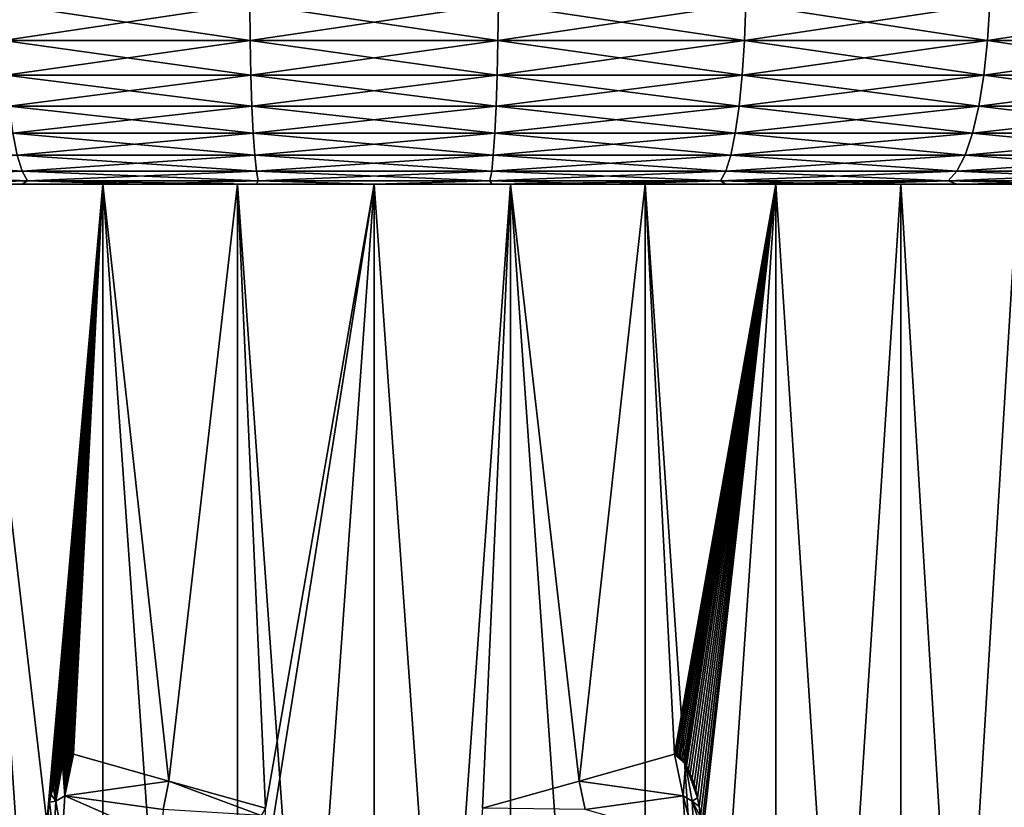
# Model space of a CAD drawing. Header units: metres. Extents: x -90 to 304, y -90 to 74.
# Tile 31 of 256: x -64 to -53, y 56 to 65. Entities that reach past the tile are written whole.
import ezdxf

# ---------------------------------------------------------------- set-up
doc = ezdxf.new("R2010")
doc.units = ezdxf.units.M
doc.layers.add('solid_21662050_350', color=7, linetype='CONTINUOUS')

msp = doc.modelspace()

# ---------------------------------------------------------------- linework, layer by layer
at = {"layer": 'solid_21662050_350'}
for points in [[(-64.264114, 65.568886, -29.657572), (-61.425674, 65.568886, -29.92861), (-64.248116, 65.147408, -29.546295)], [(-64.264114, 65.568886, 29.657572), (-64.248116, 65.147408, 29.546295), (-61.420326, 65.147408, 29.816315)], [(-61.425674, 65.568886, 29.92861), (-64.264114, 65.568886, 29.657572), (-61.420326, 65.147408, 29.816315)], [(-61.425674, 65.568886, -29.92861), (-61.420326, 65.147408, -29.816315), (-64.248116, 65.147408, -29.546295)], [(-61.425674, 65.568886, -29.92861), (-58.574326, 65.568886, -29.92861), (-61.420326, 65.147408, -29.816315)], [(-61.425674, 65.568886, 29.92861), (-61.420326, 65.147408, 29.816315), (-58.579674, 65.147408, 29.816315)], [(-58.574326, 65.568886, 29.92861), (-61.425674, 65.568886, 29.92861), (-58.579674, 65.147408, 29.816315)], [(-58.574326, 65.568886, -29.92861), (-58.579674, 65.147408, -29.816315), (-61.420326, 65.147408, -29.816315)], [(-55.735886, 65.568886, -29.657572), (-55.751884, 65.147408, -29.546295), (-58.579674, 65.147408, -29.816315)], [(-58.574326, 65.568886, -29.92861), (-55.735886, 65.568886, -29.657572), (-58.579674, 65.147408, -29.816315)], [(-58.574326, 65.568886, 29.92861), (-58.579674, 65.147408, 29.816315), (-55.751884, 65.147408, 29.546295)], [(-55.735886, 65.568886, 29.657572), (-58.574326, 65.568886, 29.92861), (-55.751884, 65.147408, 29.546295)], [(-52.936062, 65.568886, -29.11795), (-52.962566, 65.147408, -29.008698), (-55.751884, 65.147408, -29.546295)], [(-55.735886, 65.568886, -29.657572), (-52.936062, 65.568886, -29.11795), (-55.751884, 65.147408, -29.546295)], [(-55.735886, 65.568886, 29.657572), (-55.751884, 65.147408, 29.546295), (-52.962566, 65.147408, 29.008698)], [(-52.936062, 65.568886, 29.11795), (-55.735886, 65.568886, 29.657572), (-52.962566, 65.147408, 29.008698)], [(-50.200211, 65.568886, -28.314632), (-50.23698, 65.147408, -28.208393), (-52.962566, 65.147408, -29.008698)], [(-52.936062, 65.568886, -29.11795), (-50.200211, 65.568886, -28.314632), (-52.962566, 65.147408, -29.008698)], [(-52.936062, 65.568886, 29.11795), (-52.962566, 65.147408, 29.008698), (-50.23698, 65.147408, 28.208393)], [(-50.200211, 65.568886, 28.314632), (-52.936062, 65.568886, 29.11795), (-50.23698, 65.147408, 28.208393)], [(-64.248116, 65.147408, -29.546295), (-61.420326, 65.147408, -29.816315), (-64.221931, 64.751892, -29.364195)], [(-64.248116, 65.147408, 29.546295), (-64.221931, 64.751892, 29.364195), (-61.411572, 64.751892, 29.632551)], [(-61.420326, 65.147408, 29.816315), (-64.248116, 65.147408, 29.546295), (-61.411572, 64.751892, 29.632551)], [(-61.420326, 65.147408, -29.816315), (-61.411572, 64.751892, -29.632551), (-64.221931, 64.751892, -29.364195)], [(-61.420326, 65.147408, -29.816315), (-58.579674, 65.147408, -29.816315), (-61.411572, 64.751892, -29.632551)], [(-61.420326, 65.147408, 29.816315), (-61.411572, 64.751892, 29.632551), (-58.588428, 64.751892, 29.632551)], [(-58.579674, 65.147408, 29.816315), (-61.420326, 65.147408, 29.816315), (-58.588428, 64.751892, 29.632551)], [(-58.579674, 65.147408, -29.816315), (-58.588428, 64.751892, -29.632551), (-61.411572, 64.751892, -29.632551)], [(-55.751884, 65.147408, -29.546295), (-55.778065, 64.751892, -29.364195), (-58.588428, 64.751892, -29.632551)], [(-58.579674, 65.147408, -29.816315), (-55.751884, 65.147408, -29.546295), (-58.588428, 64.751892, -29.632551)], [(-58.579674, 65.147408, 29.816315), (-58.588428, 64.751892, 29.632551), (-55.778065, 64.751892, 29.364195)], [(-55.751884, 65.147408, 29.546295), (-58.579674, 65.147408, 29.816315), (-55.778065, 64.751892, 29.364195)], [(-52.962566, 65.147408, -29.008698), (-53.005939, 64.751892, -28.82991), (-55.778065, 64.751892, -29.364195)], [(-55.751884, 65.147408, -29.546295), (-52.962566, 65.147408, -29.008698), (-55.778065, 64.751892, -29.364195)], [(-55.751884, 65.147408, 29.546295), (-55.778065, 64.751892, 29.364195), (-53.005939, 64.751892, 28.82991)], [(-52.962566, 65.147408, 29.008698), (-55.751884, 65.147408, 29.546295), (-53.005939, 64.751892, 28.82991)], [(-50.23698, 65.147408, -28.208393), (-50.297153, 64.751892, -28.03454), (-53.005939, 64.751892, -28.82991)], [(-52.962566, 65.147408, -29.008698), (-50.23698, 65.147408, -28.208393), (-53.005939, 64.751892, -28.82991)], [(-52.962566, 65.147408, 29.008698), (-53.005939, 64.751892, 28.82991), (-50.297153, 64.751892, 28.03454)], [(-50.23698, 65.147408, 28.208393), (-52.962566, 65.147408, 29.008698), (-50.297153, 64.751892, 28.03454)], [(-64.221931, 64.751892, -29.364195), (-61.411572, 64.751892, -29.632551), (-64.186363, 64.394371, -29.116817)], [(-64.221931, 64.751892, 29.364195), (-64.186363, 64.394371, 29.116817), (-61.399681, 64.394371, 29.382914)], [(-61.411572, 64.751892, 29.632551), (-64.221931, 64.751892, 29.364195), (-61.399681, 64.394371, 29.382914)], [(-61.411572, 64.751892, -29.632551), (-61.399681, 64.394371, -29.382914), (-64.186363, 64.394371, -29.116817)], [(-61.411572, 64.751892, -29.632551), (-58.588428, 64.751892, -29.632551), (-61.399681, 64.394371, -29.382914)], [(-61.411572, 64.751892, 29.632551), (-61.399681, 64.394371, 29.382914), (-58.600319, 64.394371, 29.382914)], [(-58.588428, 64.751892, 29.632551), (-61.411572, 64.751892, 29.632551), (-58.600319, 64.394371, 29.382914)], [(-58.588428, 64.751892, -29.632551), (-58.600319, 64.394371, -29.382914), (-61.399681, 64.394371, -29.382914)], [(-55.778065, 64.751892, -29.364195), (-55.813633, 64.394371, -29.116817), (-58.600319, 64.394371, -29.382914)], [(-58.588428, 64.751892, -29.632551), (-55.778065, 64.751892, -29.364195), (-58.600319, 64.394371, -29.382914)], [(-58.588428, 64.751892, 29.632551), (-58.600319, 64.394371, 29.382914), (-55.813633, 64.394371, 29.116817)], [(-55.778065, 64.751892, 29.364195), (-58.588428, 64.751892, 29.632551), (-55.813633, 64.394371, 29.116817)], [(-53.005939, 64.751892, -28.82991), (-53.064861, 64.394371, -28.587034), (-55.813633, 64.394371, -29.116817)], [(-55.778065, 64.751892, -29.364195), (-53.005939, 64.751892, -28.82991), (-55.813633, 64.394371, -29.116817)], [(-55.778065, 64.751892, 29.364195), (-55.813633, 64.394371, 29.116817), (-53.064861, 64.394371, 28.587034)], [(-53.005939, 64.751892, 28.82991), (-55.778065, 64.751892, 29.364195), (-53.064861, 64.394371, 28.587034)], [(-50.297153, 64.751892, -28.03454), (-50.378891, 64.394371, -27.798365), (-53.064861, 64.394371, -28.587034)], [(-53.005939, 64.751892, -28.82991), (-50.297153, 64.751892, -28.03454), (-53.064861, 64.394371, -28.587034)], [(-53.005939, 64.751892, 28.82991), (-53.064861, 64.394371, 28.587034), (-50.378891, 64.394371, 27.798365)], [(-50.297153, 64.751892, 28.03454), (-53.005939, 64.751892, 28.82991), (-50.378891, 64.394371, 27.798365)], [(-64.186363, 64.394371, -29.116817), (-61.399681, 64.394371, -29.382914), (-64.142494, 64.085732, -28.811695)], [(-64.186363, 64.394371, 29.116817), (-64.142494, 64.085732, 28.811695), (-61.385014, 64.085732, 29.075003)], [(-61.399681, 64.394371, 29.382914), (-64.186363, 64.394371, 29.116817), (-61.385014, 64.085732, 29.075003)], [(-61.399681, 64.394371, -29.382914), (-61.385014, 64.085732, -29.075003), (-64.142494, 64.085732, -28.811695)], [(-61.399681, 64.394371, -29.382914), (-58.600319, 64.394371, -29.382914), (-61.385014, 64.085732, -29.075003)], [(-61.399681, 64.394371, 29.382914), (-61.385014, 64.085732, 29.075003), (-58.614986, 64.085732, 29.075003)], [(-58.600319, 64.394371, 29.382914), (-61.399681, 64.394371, 29.382914), (-58.614986, 64.085732, 29.075003)], [(-58.600319, 64.394371, -29.382914), (-58.614986, 64.085732, -29.075003), (-61.385014, 64.085732, -29.075003)], [(-55.813633, 64.394371, -29.116817), (-55.857502, 64.085732, -28.811695), (-58.614986, 64.085732, -29.075003)], [(-58.600319, 64.394371, -29.382914), (-55.813633, 64.394371, -29.116817), (-58.614986, 64.085732, -29.075003)], [(-58.600319, 64.394371, 29.382914), (-58.614986, 64.085732, 29.075003), (-55.857502, 64.085732, 28.811695)], [(-55.813633, 64.394371, 29.116817), (-58.600319, 64.394371, 29.382914), (-55.857502, 64.085732, 28.811695)], [(-53.064861, 64.394371, -28.587034), (-53.137535, 64.085732, -28.287464), (-55.857502, 64.085732, -28.811695)], [(-55.813633, 64.394371, -29.116817), (-53.064861, 64.394371, -28.587034), (-55.857502, 64.085732, -28.811695)], [(-55.813633, 64.394371, 29.116817), (-55.857502, 64.085732, 28.811695), (-53.137535, 64.085732, 28.287464)], [(-53.064861, 64.394371, 28.587034), (-55.813633, 64.394371, 29.116817), (-53.137535, 64.085732, 28.287464)], [(-50.378891, 64.394371, -27.798365), (-50.479713, 64.085732, -27.507057), (-53.137535, 64.085732, -28.287464)], [(-53.064861, 64.394371, -28.587034), (-50.378891, 64.394371, -27.798365), (-53.137535, 64.085732, -28.287464)], [(-53.064861, 64.394371, 28.587034), (-53.137535, 64.085732, 28.287464), (-50.479713, 64.085732, 27.507057)], [(-50.378891, 64.394371, 27.798365), (-53.064861, 64.394371, 28.587034), (-50.479713, 64.085732, 27.507057)], [(-64.142494, 64.085732, -28.811695), (-61.385014, 64.085732, -29.075003), (-64.09166, 63.835373, -28.458115)], [(-64.142494, 64.085732, 28.811695), (-64.09166, 63.835373, 28.458115), (-61.368015, 63.835373, 28.718191)], [(-61.385014, 64.085732, 29.075003), (-64.142494, 64.085732, 28.811695), (-61.368015, 63.835373, 28.718191)], [(-61.385014, 64.085732, -29.075003), (-61.368015, 63.835373, -28.718191), (-64.09166, 63.835373, -28.458115)], [(-61.385014, 64.085732, -29.075003), (-58.614986, 64.085732, -29.075003), (-61.368015, 63.835373, -28.718191)], [(-61.385014, 64.085732, 29.075003), (-61.368015, 63.835373, 28.718191), (-58.631985, 63.835373, 28.718191)], [(-58.614986, 64.085732, 29.075003), (-61.385014, 64.085732, 29.075003), (-58.631985, 63.835373, 28.718191)], [(-58.614986, 64.085732, -29.075003), (-58.631985, 63.835373, -28.718191), (-61.368015, 63.835373, -28.718191)], [(-55.857502, 64.085732, -28.811695), (-55.90834, 63.835373, -28.458115), (-58.631985, 63.835373, -28.718191)], [(-58.614986, 64.085732, -29.075003), (-55.857502, 64.085732, -28.811695), (-58.631985, 63.835373, -28.718191)], [(-58.614986, 64.085732, 29.075003), (-58.631985, 63.835373, 28.718191), (-55.90834, 63.835373, 28.458115)], [(-55.857502, 64.085732, 28.811695), (-58.614986, 64.085732, 29.075003), (-55.90834, 63.835373, 28.458115)], [(-53.137535, 64.085732, -28.287464), (-53.221752, 63.835373, -27.940317), (-55.90834, 63.835373, -28.458115)], [(-55.857502, 64.085732, -28.811695), (-53.137535, 64.085732, -28.287464), (-55.90834, 63.835373, -28.458115)], [(-55.857502, 64.085732, 28.811695), (-55.90834, 63.835373, 28.458115), (-53.221752, 63.835373, 27.940317)], [(-53.137535, 64.085732, 28.287464), (-55.857502, 64.085732, 28.811695), (-53.221752, 63.835373, 27.940317)], [(-50.479713, 64.085732, -27.507057), (-50.59655, 63.835373, -27.169487), (-53.221752, 63.835373, -27.940317)], [(-53.137535, 64.085732, -28.287464), (-50.479713, 64.085732, -27.507057), (-53.221752, 63.835373, -27.940317)], [(-53.137535, 64.085732, 28.287464), (-53.221752, 63.835373, 27.940317), (-50.59655, 63.835373, 27.169487)], [(-50.479713, 64.085732, 27.507057), (-53.137535, 64.085732, 28.287464), (-50.59655, 63.835373, 27.169487)], [(-66.778244, 63.835373, 27.940317), (-66.685051, 63.650917, 27.556164), (-64.0354, 63.650917, 28.066843)], [(-64.09166, 63.835373, 28.458115), (-66.778244, 63.835373, 27.940317), (-64.0354, 63.650917, 28.066843)], [(-64.09166, 63.835373, -28.458115), (-64.0354, 63.650917, -28.066843), (-66.685051, 63.650917, -27.556164)], [(-64.09166, 63.835373, -28.458115), (-61.368015, 63.835373, -28.718191), (-64.0354, 63.650917, -28.066843)], [(-64.09166, 63.835373, 28.458115), (-64.0354, 63.650917, 28.066843), (-61.349209, 63.650917, 28.323343)], [(-61.368015, 63.835373, 28.718191), (-64.09166, 63.835373, 28.458115), (-61.349209, 63.650917, 28.323343)], [(-61.368015, 63.835373, -28.718191), (-61.349209, 63.650917, -28.323343), (-64.0354, 63.650917, -28.066843)], [(-61.368015, 63.835373, -28.718191), (-58.631985, 63.835373, -28.718191), (-61.349209, 63.650917, -28.323343)], [(-61.368015, 63.835373, 28.718191), (-61.349209, 63.650917, 28.323343), (-58.650791, 63.650917, 28.323343)], [(-58.631985, 63.835373, 28.718191), (-61.368015, 63.835373, 28.718191), (-58.650791, 63.650917, 28.323343)], [(-58.631985, 63.835373, -28.718191), (-58.650791, 63.650917, -28.323343), (-61.349209, 63.650917, -28.323343)], [(-55.90834, 63.835373, -28.458115), (-55.964596, 63.650917, -28.066843), (-58.650791, 63.650917, -28.323343)], [(-58.631985, 63.835373, -28.718191), (-55.90834, 63.835373, -28.458115), (-58.650791, 63.650917, -28.323343)], [(-58.631985, 63.835373, 28.718191), (-58.650791, 63.650917, 28.323343), (-55.964596, 63.650917, 28.066843)], [(-55.90834, 63.835373, 28.458115), (-58.631985, 63.835373, 28.718191), (-55.964596, 63.650917, 28.066843)], [(-53.221752, 63.835373, -27.940317), (-53.314945, 63.650917, -27.556164), (-55.964596, 63.650917, -28.066843)], [(-55.90834, 63.835373, -28.458115), (-53.221752, 63.835373, -27.940317), (-55.964596, 63.650917, -28.066843)], [(-55.90834, 63.835373, 28.458115), (-55.964596, 63.650917, 28.066843), (-53.314945, 63.650917, 27.556164)], [(-53.221752, 63.835373, 27.940317), (-55.90834, 63.835373, 28.458115), (-53.314945, 63.650917, 27.556164)], [(-50.59655, 63.835373, -27.169487), (-50.725838, 63.650917, -26.795933), (-53.314945, 63.650917, -27.556164)], [(-53.221752, 63.835373, -27.940317), (-50.59655, 63.835373, -27.169487), (-53.314945, 63.650917, -27.556164)], [(-53.221752, 63.835373, 27.940317), (-53.314945, 63.650917, 27.556164), (-50.725838, 63.650917, 26.795933)], [(-50.59655, 63.835373, 27.169487), (-53.221752, 63.835373, 27.940317), (-50.725838, 63.650917, 26.795933)], [(-66.685051, 63.650917, -27.556164), (-64.0354, 63.650917, -28.066843), (-66.585716, 63.537979, -27.146702)], [(-66.685051, 63.650917, 27.556164), (-66.585716, 63.537979, 27.146702), (-63.975441, 63.537979, 27.649792)], [(-64.0354, 63.650917, 28.066843), (-66.685051, 63.650917, 27.556164), (-63.975441, 63.537979, 27.649792)], [(-64.0354, 63.650917, -28.066843), (-63.975441, 63.537979, -27.649792), (-66.585716, 63.537979, -27.146702)], [(-64.0354, 63.650917, -28.066843), (-61.349209, 63.650917, -28.323343), (-63.975441, 63.537979, -27.649792)], [(-64.0354, 63.650917, 28.066843), (-63.975441, 63.537979, 27.649792), (-61.329159, 63.537979, 27.902481)], [(-61.349209, 63.650917, 28.323343), (-64.0354, 63.650917, 28.066843), (-61.329159, 63.537979, 27.902481)], [(-61.349209, 63.650917, -28.323343), (-61.329159, 63.537979, -27.902481), (-63.975441, 63.537979, -27.649792)], [(-61.349209, 63.650917, -28.323343), (-58.650791, 63.650917, -28.323343), (-61.329159, 63.537979, -27.902481)], [(-61.349209, 63.650917, 28.323343), (-61.329159, 63.537979, 27.902481), (-58.670841, 63.537979, 27.902481)], [(-58.650791, 63.650917, 28.323343), (-61.349209, 63.650917, 28.323343), (-58.670841, 63.537979, 27.902481)], [(-58.650791, 63.650917, -28.323343), (-58.670841, 63.537979, -27.902481), (-61.329159, 63.537979, -27.902481)], [(-55.964596, 63.650917, -28.066843), (-56.024559, 63.537979, -27.649792), (-58.670841, 63.537979, -27.902481)], [(-58.650791, 63.650917, -28.323343), (-55.964596, 63.650917, -28.066843), (-58.670841, 63.537979, -27.902481)], [(-58.650791, 63.650917, 28.323343), (-58.670841, 63.537979, 27.902481), (-56.024559, 63.537979, 27.649792)], [(-55.964596, 63.650917, 28.066843), (-58.650791, 63.650917, 28.323343), (-56.024559, 63.537979, 27.649792)], [(-53.314945, 63.650917, -27.556164), (-53.41428, 63.537979, -27.146702), (-56.024559, 63.537979, -27.649792)], [(-55.964596, 63.650917, -28.066843), (-53.314945, 63.650917, -27.556164), (-56.024559, 63.537979, -27.649792)], [(-55.964596, 63.650917, 28.066843), (-56.024559, 63.537979, 27.649792), (-53.41428, 63.537979, 27.146702)], [(-53.314945, 63.650917, 27.556164), (-55.964596, 63.650917, 28.066843), (-53.41428, 63.537979, 27.146702)], [(-50.725838, 63.650917, -26.795933), (-50.863644, 63.537979, -26.397766), (-53.41428, 63.537979, -27.146702)], [(-53.314945, 63.650917, -27.556164), (-50.725838, 63.650917, -26.795933), (-53.41428, 63.537979, -27.146702)], [(-53.314945, 63.650917, 27.556164), (-53.41428, 63.537979, 27.146702), (-50.863644, 63.537979, 26.397766)], [(-50.725838, 63.650917, 26.795933), (-53.314945, 63.650917, 27.556164), (-50.863644, 63.537979, 26.397766)], [(-84.863815, 63.5, 11.749073), (-64.609879, 63.5, 12.155204), (-63.111084, 63.5, 12.622246)], [(-84.863815, 63.5, 11.749073), (-63.111084, 63.5, 12.622246), (-61.566944, 63.5, 12.905218)], [(-84.257118, 63.5, 12.955387), (-84.863815, 63.5, 11.749073), (-61.566944, 63.5, 12.905218)], [(-84.257133, 63.5, -12.955364), (-60, 63.5, -13), (-61.566944, 63.5, -12.905218)], [(-84.257133, 63.5, -12.955364), (-83.591927, 63.5, -14.130502), (-60, 63.5, -13)], [(-84.257133, 63.5, -12.955364), (-61.566944, 63.5, -12.905218), (-63.111084, 63.5, -12.622246)], [(-84.257133, 63.5, -12.955364), (-63.111084, 63.5, -12.622246), (-64.609879, 63.5, -12.155204)], [(-84.257118, 63.5, 12.955387), (-61.566944, 63.5, 12.905218), (-60, 63.5, 13)], [(-36.408077, 63.5, 14.130502), (-84.257118, 63.5, 12.955387), (-60, 63.5, 13)], [(-36.408077, 63.5, 14.130502), (-83.591911, 63.5, 14.130526), (-84.257118, 63.5, 12.955387)], [(-83.591927, 63.5, -14.130502), (-35.742882, 63.5, -12.955387), (-60, 63.5, -13)], [(-83.591927, 63.5, -14.130502), (-36.408089, 63.5, -14.130526), (-35.742882, 63.5, -12.955387)], [(-83.591927, 63.5, -14.130502), (-82.869904, 63.5, -15.271458), (-36.408089, 63.5, -14.130526)], [(-37.130096, 63.5, 15.271458), (-82.869888, 63.5, 15.271482), (-83.591911, 63.5, 14.130526)], [(-36.408077, 63.5, 14.130502), (-37.130096, 63.5, 15.271458), (-83.591911, 63.5, 14.130526)], [(-82.869904, 63.5, -15.271458), (-37.130112, 63.5, -15.271482), (-36.408089, 63.5, -14.130526)], [(-82.869904, 63.5, -15.271458), (-82.092819, 63.5, -16.375507), (-37.130112, 63.5, -15.271482)], [(-37.907177, 63.5, 16.375507), (-82.092804, 63.5, 16.375528), (-82.869888, 63.5, 15.271482)], [(-37.130096, 63.5, 15.271458), (-37.907177, 63.5, 16.375507), (-82.869888, 63.5, 15.271482)], [(-82.092819, 63.5, -16.375507), (-37.907196, 63.5, -16.375528), (-37.130112, 63.5, -15.271482)], [(-82.092819, 63.5, -16.375507), (-81.262497, 63.5, -17.440077), (-37.907196, 63.5, -16.375528)], [(-38.737503, 63.5, 17.440077), (-81.262482, 63.5, 17.440096), (-82.092804, 63.5, 16.375528)], [(-37.907177, 63.5, 16.375507), (-38.737503, 63.5, 17.440077), (-82.092804, 63.5, 16.375528)], [(-81.262497, 63.5, -17.440077), (-38.737522, 63.5, -17.440096), (-37.907196, 63.5, -16.375528)], [(-81.262497, 63.5, -17.440077), (-80.380882, 63.5, -18.462654), (-38.737522, 63.5, -17.440096)], [(-39.619118, 63.5, 18.462654), (-80.380867, 63.5, 18.462673), (-81.262482, 63.5, 17.440096)], [(-38.737503, 63.5, 17.440077), (-39.619118, 63.5, 18.462654), (-81.262482, 63.5, 17.440096)], [(-80.380882, 63.5, -18.462654), (-39.619137, 63.5, -18.462673), (-38.737522, 63.5, -17.440096)], [(-80.380882, 63.5, -18.462654), (-79.450111, 63.5, -19.44076), (-39.619137, 63.5, -18.462673)], [(-40.549889, 63.5, 19.44076), (-79.450089, 63.5, 19.440779), (-80.380867, 63.5, 18.462673)], [(-39.619118, 63.5, 18.462654), (-40.549889, 63.5, 19.44076), (-80.380867, 63.5, 18.462673)], [(-79.450111, 63.5, -19.44076), (-40.549908, 63.5, -19.440779), (-39.619137, 63.5, -18.462673)], [(-79.450111, 63.5, -19.44076), (-78.472443, 63.5, -20.372005), (-40.549908, 63.5, -19.440779)], [(-41.527554, 63.5, 20.372005), (-78.472427, 63.5, 20.372023), (-79.450089, 63.5, 19.440779)], [(-40.549889, 63.5, 19.44076), (-41.527554, 63.5, 20.372005), (-79.450089, 63.5, 19.440779)], [(-78.472443, 63.5, -20.372005), (-41.527573, 63.5, -20.372023), (-40.549908, 63.5, -19.440779)], [(-78.472443, 63.5, -20.372005), (-77.450256, 63.5, -21.254135), (-41.527573, 63.5, -20.372023)], [(-42.54974, 63.5, 21.254135), (-77.450241, 63.5, 21.254152), (-78.472427, 63.5, 20.372023)], [(-41.527554, 63.5, 20.372005), (-42.54974, 63.5, 21.254135), (-78.472427, 63.5, 20.372023)], [(-77.450256, 63.5, -21.254135), (-42.549763, 63.5, -21.254152), (-41.527573, 63.5, -20.372023)], [(-77.450256, 63.5, -21.254135), (-76.386009, 63.5, -22.085028), (-42.549763, 63.5, -21.254152)], [(-43.613987, 63.5, 22.085028), (-76.385994, 63.5, 22.085045), (-77.450241, 63.5, 21.254152)], [(-42.54974, 63.5, 21.254135), (-43.613987, 63.5, 22.085028), (-77.450241, 63.5, 21.254152)], [(-76.386009, 63.5, -22.085028), (-43.61401, 63.5, -22.085045), (-42.549763, 63.5, -21.254152)], [(-76.386009, 63.5, -22.085028), (-75.282265, 63.5, -22.862684), (-43.61401, 63.5, -22.085045)], [(-44.717735, 63.5, 22.862684), (-75.282242, 63.5, 22.862698), (-76.385994, 63.5, 22.085045)], [(-43.613987, 63.5, 22.085028), (-44.717735, 63.5, 22.862684), (-76.385994, 63.5, 22.085045)], [(-75.282265, 63.5, -22.862684), (-44.717758, 63.5, -22.862698), (-43.61401, 63.5, -22.085045)], [(-75.282265, 63.5, -22.862684), (-74.14167, 63.5, -23.585228), (-44.717758, 63.5, -22.862698)], [(-45.858326, 63.5, 23.585228), (-74.141647, 63.5, 23.585241), (-75.282242, 63.5, 22.862698)], [(-44.717735, 63.5, 22.862684), (-45.858326, 63.5, 23.585228), (-75.282242, 63.5, 22.862698)], [(-74.14167, 63.5, -23.585228), (-45.858349, 63.5, -23.585241), (-44.717758, 63.5, -22.862698)], [(-74.14167, 63.5, -23.585228), (-72.966995, 63.5, -24.250916), (-45.858349, 63.5, -23.585241)], [(-47.033005, 63.5, 24.250916), (-72.966972, 63.5, 24.250929), (-74.141647, 63.5, 23.585241)], [(-45.858326, 63.5, 23.585228), (-47.033005, 63.5, 24.250916), (-74.141647, 63.5, 23.585241)], [(-72.966995, 63.5, -24.250916), (-47.033028, 63.5, -24.250929), (-45.858349, 63.5, -23.585241)], [(-72.966995, 63.5, -24.250916), (-71.76107, 63.5, -24.858143), (-47.033028, 63.5, -24.250929)], [(-48.238934, 63.5, 24.858143), (-71.76104, 63.5, 24.858154), (-72.966972, 63.5, 24.250929)], [(-47.033005, 63.5, 24.250916), (-48.238934, 63.5, 24.858143), (-72.966972, 63.5, 24.250929)], [(-71.76107, 63.5, -24.858143), (-48.238956, 63.5, -24.858154), (-47.033028, 63.5, -24.250929)], [(-71.76107, 63.5, -24.858143), (-70.526794, 63.5, -25.405443), (-48.238956, 63.5, -24.858154)], [(-49.473206, 63.5, 25.405443), (-70.526772, 63.5, 25.405453), (-71.76104, 63.5, 24.858154)], [(-48.238934, 63.5, 24.858143), (-49.473206, 63.5, 25.405443), (-71.76104, 63.5, 24.858154)], [(-70.526794, 63.5, -25.405443), (-49.473228, 63.5, -25.405453), (-48.238956, 63.5, -24.858154)], [(-70.526794, 63.5, -25.405443), (-69.267166, 63.5, -25.891499), (-49.473228, 63.5, -25.405453)], [(-50.732838, 63.5, 25.891499), (-69.267136, 63.5, 25.891506), (-70.526772, 63.5, 25.405453)], [(-49.473206, 63.5, 25.405443), (-50.732838, 63.5, 25.891499), (-70.526772, 63.5, 25.405453)], [(-69.267166, 63.5, -25.891499), (-50.732861, 63.5, -25.891506), (-49.473228, 63.5, -25.405453)], [(-69.267166, 63.5, -25.891499), (-67.985199, 63.5, -26.31514), (-50.732861, 63.5, -25.891506)], [(-52.014797, 63.5, 26.31514), (-67.985176, 63.5, 26.315147), (-69.267136, 63.5, 25.891506)], [(-50.732838, 63.5, 25.891499), (-52.014797, 63.5, 26.31514), (-69.267136, 63.5, 25.891506)], [(-67.985199, 63.5, -26.31514), (-52.014824, 63.5, -26.315147), (-50.732861, 63.5, -25.891506)], [(-67.985199, 63.5, -26.31514), (-66.683983, 63.5, -26.67535), (-52.014824, 63.5, -26.315147)], [(-53.316017, 63.5, 26.67535), (-66.68396, 63.5, 26.675358), (-67.985176, 63.5, 26.315147)], [(-52.014797, 63.5, 26.31514), (-53.316017, 63.5, 26.67535), (-67.985176, 63.5, 26.315147)], [(-66.683983, 63.5, -26.67535), (-53.316044, 63.5, -26.675358), (-52.014824, 63.5, -26.315147)], [(-66.683983, 63.5, -26.67535), (-65.366646, 63.5, -26.971264), (-53.316044, 63.5, -26.675358)], [(-54.633358, 63.5, 26.971264), (-65.366615, 63.5, 26.97127), (-66.68396, 63.5, 26.675358)], [(-53.316017, 63.5, 26.67535), (-54.633358, 63.5, 26.971264), (-66.68396, 63.5, 26.675358)], [(-66.585716, 63.537979, -27.146702), (-63.975441, 63.537979, -27.649792), (-65.366646, 63.5, -26.971264)], [(-66.585716, 63.537979, 27.146702), (-65.366615, 63.5, 26.97127), (-64.036331, 63.5, 27.202168)], [(-63.975441, 63.537979, 27.649792), (-66.585716, 63.537979, 27.146702), (-64.036331, 63.5, 27.202168)], [(-63.975441, 63.537979, -27.649792), (-64.036354, 63.5, -27.202164), (-65.366646, 63.5, -26.971264)], [(-65.366646, 63.5, -26.971264), (-54.633385, 63.5, -26.97127), (-53.316044, 63.5, -26.675358)], [(-65.366646, 63.5, -26.971264), (-64.036354, 63.5, -27.202164), (-54.633385, 63.5, -26.97127)], [(-55.963646, 63.5, 27.202164), (-64.036331, 63.5, 27.202168), (-65.366615, 63.5, 26.97127)], [(-54.633358, 63.5, 26.971264), (-55.963646, 63.5, 27.202164), (-65.366615, 63.5, 26.97127)], [(-64.609879, 63.5, 12.155204), (-64.609871, 41.5, 12.155207), (-63.111111, 41.5, 12.622242)], [(-63.111084, 63.5, 12.622246), (-64.609879, 63.5, 12.155204), (-63.111111, 41.5, 12.622242)], [(-63.752132, 56.181522, -12.446747), (-64.609871, 41.5, -12.155207), (-64.609879, 63.5, -12.155204)], [(-63.752132, 56.181522, -12.446747), (-64.609879, 63.5, -12.155204), (-63.111084, 63.5, -12.622246)], [(-63.975441, 63.537979, -27.649792), (-62.696327, 63.5, -27.367493), (-64.036354, 63.5, -27.202164)], [(-64.036354, 63.5, -27.202164), (-55.963673, 63.5, -27.202168), (-54.633385, 63.5, -26.97127)], [(-64.036354, 63.5, -27.202164), (-62.696327, 63.5, -27.367493), (-55.963673, 63.5, -27.202168)], [(-63.975441, 63.537979, 27.649792), (-64.036331, 63.5, 27.202168), (-62.696301, 63.5, 27.367496)], [(-57.303673, 63.5, 27.367493), (-62.696301, 63.5, 27.367496), (-64.036331, 63.5, 27.202168)], [(-55.963646, 63.5, 27.202164), (-57.303673, 63.5, 27.367493), (-64.036331, 63.5, 27.202168)], [(-63.975441, 63.537979, -27.649792), (-61.329159, 63.537979, -27.902481), (-62.696327, 63.5, -27.367493)], [(-63.975441, 63.537979, 27.649792), (-62.696301, 63.5, 27.367496), (-61.349773, 63.5, 27.466852)], [(-61.329159, 63.537979, 27.902481), (-63.975441, 63.537979, 27.649792), (-61.349773, 63.5, 27.466852)], [(-63.738594, 56.307377, -12.45082), (-63.752132, 56.181522, -12.446747), (-63.111084, 63.5, -12.622246)], [(-63.72123, 56.413937, -12.45602), (-63.738594, 56.307377, -12.45082), (-63.111084, 63.5, -12.622246)], [(-63.701942, 56.504234, -12.461766), (-63.72123, 56.413937, -12.45602), (-63.111084, 63.5, -12.622246)], [(-63.68177, 56.581192, -12.467741), (-63.701942, 56.504234, -12.461766), (-63.111084, 63.5, -12.622246)], [(-63.661209, 56.647713, -12.473794), (-63.68177, 56.581192, -12.467741), (-63.111084, 63.5, -12.622246)], [(-63.640675, 56.705257, -12.479803), (-63.661209, 56.647713, -12.473794), (-63.111084, 63.5, -12.622246)], [(-63.620518, 56.754917, -12.485665), (-63.640675, 56.705257, -12.479803), (-63.111084, 63.5, -12.622246)], [(-63.600838, 56.797844, -12.491356), (-63.620518, 56.754917, -12.485665), (-63.111084, 63.5, -12.622246)], [(-63.581535, 56.835205, -12.496904), (-63.600838, 56.797844, -12.491356), (-63.111084, 63.5, -12.622246)], [(-63.573788, 56.848953, -12.499122), (-63.581535, 56.835205, -12.496904), (-63.111084, 63.5, -12.622246)], [(-63.562351, 56.867992, -12.502386), (-63.573788, 56.848953, -12.499122), (-63.111084, 63.5, -12.622246)], [(-63.543362, 56.896313, -12.507781), (-63.562351, 56.867992, -12.502386), (-63.111084, 63.5, -12.622246)], [(-63.524979, 56.919762, -12.512975), (-63.543362, 56.896313, -12.507781), (-63.111084, 63.5, -12.622246)], [(-63.507362, 56.938351, -12.517923), (-63.524979, 56.919762, -12.512975), (-63.111084, 63.5, -12.622246)], [(-63.490784, 56.952023, -12.522556), (-63.507362, 56.938351, -12.517923), (-63.111084, 63.5, -12.622246)], [(-63.475048, 56.96104, -12.526932), (-63.490784, 56.952023, -12.522556), (-63.111084, 63.5, -12.622246)], [(-63.459648, 56.965336, -12.531195), (-63.475048, 56.96104, -12.526932), (-63.111084, 63.5, -12.622246)], [(-63.459648, 56.965336, -12.531195), (-63.111084, 63.5, -12.622246), (-63.445393, 56.964241, -12.535121)], [(-62.353256, 56.655388, -12.785233), (-63.445393, 56.964241, -12.535121), (-63.111084, 63.5, -12.622246)], [(-63.111084, 63.5, 12.622246), (-63.111111, 41.5, 12.622242), (-61.566978, 41.5, 12.905215)], [(-61.566944, 63.5, 12.905218), (-63.111084, 63.5, 12.622246), (-61.566978, 41.5, 12.905215)], [(-62.353256, 56.655388, -12.785233), (-63.111084, 63.5, -12.622246), (-61.566944, 63.5, -12.905218)], [(-61.329159, 63.537979, -27.902481), (-61.3498, 63.5, -27.46685), (-62.696327, 63.5, -27.367493)], [(-62.696327, 63.5, -27.367493), (-57.303699, 63.5, -27.367496), (-55.963673, 63.5, -27.202168)], [(-62.696327, 63.5, -27.367493), (-61.3498, 63.5, -27.46685), (-57.303699, 63.5, -27.367496)], [(-58.6502, 63.5, 27.46685), (-61.349773, 63.5, 27.466852), (-62.696301, 63.5, 27.367496)], [(-57.303673, 63.5, 27.367493), (-58.6502, 63.5, 27.46685), (-62.696301, 63.5, 27.367496)], [(-61.243954, 56.345406, -12.940347), (-62.353256, 56.655388, -12.785233), (-61.566944, 63.5, -12.905218)], [(-61.566978, 41.5, -12.905215), (-60, 63.5, -13), (-60, 41.5, -13)], [(-61.243954, 55.654594, -12.940347), (-60, 63.5, -13), (-61.566978, 41.5, -12.905215)], [(-61.566944, 63.5, 12.905218), (-61.566978, 41.5, 12.905215), (-60, 41.5, 13)], [(-61.243954, 56.345406, -12.940347), (-61.566944, 63.5, -12.905218), (-60, 63.5, -13)], [(-61.566944, 63.5, 12.905218), (-60, 41.5, 13), (-60, 63.5, 13)], [(-61.329159, 63.537979, -27.902481), (-60.000011, 63.5, -27.499998), (-61.3498, 63.5, -27.46685)], [(-61.3498, 63.5, -27.46685), (-58.650227, 63.5, -27.466852), (-57.303699, 63.5, -27.367496)], [(-61.3498, 63.5, -27.46685), (-60.000011, 63.5, -27.499998), (-58.650227, 63.5, -27.466852)], [(-61.329159, 63.537979, 27.902481), (-61.349773, 63.5, 27.466852), (-59.999989, 63.5, 27.499998)], [(-58.6502, 63.5, 27.46685), (-59.999989, 63.5, 27.499998), (-61.349773, 63.5, 27.466852)], [(-61.329159, 63.537979, -27.902481), (-58.670841, 63.537979, -27.902481), (-60.000011, 63.5, -27.499998)], [(-58.670841, 63.537979, 27.902481), (-61.329159, 63.537979, 27.902481), (-59.999989, 63.5, 27.499998)], [(-61.243954, 55.654594, -12.940347), (-61.243954, 56.345406, -12.940347), (-60, 63.5, -13)], [(-58.670841, 63.537979, -27.902481), (-58.650227, 63.5, -27.466852), (-60.000011, 63.5, -27.499998)], [(-58.433056, 63.5, -12.905218), (-60, 41.5, -13), (-60, 63.5, -13)], [(-35.742882, 63.5, -12.955387), (-58.433056, 63.5, -12.905218), (-60, 63.5, -13)], [(-58.756046, 56.345406, -12.940347), (-60, 41.5, -13), (-58.433056, 63.5, -12.905218)], [(-60, 63.5, 13), (-60, 41.5, 13), (-58.433022, 41.5, 12.905215)], [(-58.433056, 63.5, 12.905218), (-60, 63.5, 13), (-58.433022, 41.5, 12.905215)], [(-35.742867, 63.5, 12.955364), (-60, 63.5, 13), (-58.433056, 63.5, 12.905218)], [(-35.742867, 63.5, 12.955364), (-36.408077, 63.5, 14.130502), (-60, 63.5, 13)], [(-58.670841, 63.537979, 27.902481), (-59.999989, 63.5, 27.499998), (-58.6502, 63.5, 27.46685)], [(-57.646744, 56.655388, -12.785233), (-58.756046, 56.345406, -12.940347), (-58.433056, 63.5, -12.905218)], [(-58.670841, 63.537979, -27.902481), (-56.024559, 63.537979, -27.649792), (-58.650227, 63.5, -27.466852)], [(-58.670841, 63.537979, 27.902481), (-58.6502, 63.5, 27.46685), (-57.303673, 63.5, 27.367493)], [(-56.024559, 63.537979, 27.649792), (-58.670841, 63.537979, 27.902481), (-57.303673, 63.5, 27.367493)], [(-56.024559, 63.537979, -27.649792), (-57.303699, 63.5, -27.367496), (-58.650227, 63.5, -27.466852)], [(-58.433056, 63.5, 12.905218), (-58.433022, 41.5, 12.905215), (-56.888889, 41.5, 12.622242)], [(-56.888916, 63.5, 12.622246), (-58.433056, 63.5, 12.905218), (-56.888889, 41.5, 12.622242)], [(-35.742867, 63.5, 12.955364), (-58.433056, 63.5, 12.905218), (-56.888916, 63.5, 12.622246)], [(-57.646744, 56.655388, -12.785233), (-58.433056, 63.5, -12.905218), (-56.888916, 63.5, -12.622246)], [(-35.136189, 63.5, -11.749073), (-56.888916, 63.5, -12.622246), (-58.433056, 63.5, -12.905218)], [(-35.742882, 63.5, -12.955387), (-35.136189, 63.5, -11.749073), (-58.433056, 63.5, -12.905218)], [(-56.554607, 56.964241, -12.535121), (-57.646744, 56.655388, -12.785233), (-56.888916, 63.5, -12.622246)], [(-56.024559, 63.537979, -27.649792), (-55.963673, 63.5, -27.202168), (-57.303699, 63.5, -27.367496)], [(-56.024559, 63.537979, 27.649792), (-57.303673, 63.5, 27.367493), (-55.963646, 63.5, 27.202164)], [(-56.888916, 63.5, 12.622246), (-56.888889, 41.5, 12.622242), (-55.390125, 41.5, 12.155207)], [(-55.390125, 63.5, 12.155204), (-56.888916, 63.5, 12.622246), (-55.390125, 41.5, 12.155207)], [(-35.742867, 63.5, 12.955364), (-56.888916, 63.5, 12.622246), (-55.390125, 63.5, 12.155204)], [(-56.554607, 56.964241, -12.535121), (-56.888916, 63.5, -12.622246), (-55.390125, 63.5, -12.155204)], [(-35.136189, 63.5, -11.749073), (-55.390125, 63.5, -12.155204), (-56.888916, 63.5, -12.622246)], [(-55.390125, 63.5, -12.155204), (-55.390125, 41.5, -12.155207), (-56.888889, 41.5, -12.622242)], [(-56.240986, 55.964493, -12.44467), (-55.390125, 63.5, -12.155204), (-56.888889, 41.5, -12.622242)], [(-56.539684, 56.965256, -12.53101), (-56.554607, 56.964241, -12.535121), (-55.390125, 63.5, -12.155204)], [(-56.52309, 56.960194, -12.526416), (-56.539684, 56.965256, -12.53101), (-55.390125, 63.5, -12.155204)], [(-56.505428, 56.949249, -12.521501), (-56.52309, 56.960194, -12.526416), (-55.390125, 63.5, -12.155204)], [(-56.487339, 56.933182, -12.516438), (-56.505428, 56.949249, -12.521501), (-55.390125, 63.5, -12.155204)], [(-56.469742, 56.913437, -12.511485), (-56.487339, 56.933182, -12.516438), (-55.390125, 63.5, -12.155204)], [(-56.452202, 56.890064, -12.506523), (-56.469742, 56.913437, -12.511485), (-55.390125, 63.5, -12.155204)], [(-56.434055, 56.862171, -12.501361), (-56.452202, 56.890064, -12.506523), (-55.390125, 63.5, -12.155204)], [(-56.426338, 56.849171, -12.499157), (-56.434055, 56.862171, -12.501361), (-55.390125, 63.5, -12.155204)], [(-56.414948, 56.828724, -12.495895), (-56.426338, 56.849171, -12.499157), (-55.390125, 63.5, -12.155204)], [(-56.394779, 56.788719, -12.490091), (-56.414948, 56.828724, -12.495895), (-55.390125, 63.5, -12.155204)], [(-56.373707, 56.741318, -12.48399), (-56.394779, 56.788719, -12.490091), (-55.390125, 63.5, -12.155204)], [(-56.351994, 56.685593, -12.477662), (-56.373707, 56.741318, -12.48399), (-55.390125, 63.5, -12.155204)], [(-56.33017, 56.621056, -12.471261), (-56.351994, 56.685593, -12.477662), (-55.390125, 63.5, -12.155204)], [(-56.30896, 56.54752, -12.465), (-56.33017, 56.621056, -12.471261), (-55.390125, 63.5, -12.155204)], [(-56.288826, 56.463623, -12.459021), (-56.30896, 56.54752, -12.465), (-55.390125, 63.5, -12.155204)], [(-56.270275, 56.36602, -12.453479), (-56.288826, 56.463623, -12.459021), (-55.390125, 63.5, -12.155204)], [(-56.254478, 56.251389, -12.448738), (-56.270275, 56.36602, -12.453479), (-55.390125, 63.5, -12.155204)], [(-56.243649, 56.116196, -12.445475), (-56.254478, 56.251389, -12.448738), (-55.390125, 63.5, -12.155204)], [(-56.240986, 55.964493, -12.44467), (-56.243649, 56.116196, -12.445475), (-55.390125, 63.5, -12.155204)], [(-56.024559, 63.537979, -27.649792), (-53.41428, 63.537979, -27.146702), (-55.963673, 63.5, -27.202168)], [(-56.024559, 63.537979, 27.649792), (-55.963646, 63.5, 27.202164), (-54.633358, 63.5, 26.971264)], [(-53.41428, 63.537979, 27.146702), (-56.024559, 63.537979, 27.649792), (-54.633358, 63.5, 26.971264)], [(-53.41428, 63.537979, -27.146702), (-54.633385, 63.5, -26.97127), (-55.963673, 63.5, -27.202168)], [(-53.958569, 63.5, -11.510911), (-53.958584, 41.5, -11.510921), (-55.390125, 41.5, -12.155207)], [(-55.390125, 63.5, -12.155204), (-53.958569, 63.5, -11.510911), (-55.390125, 41.5, -12.155207)], [(-55.390125, 63.5, 12.155204), (-55.390125, 41.5, 12.155207), (-53.958584, 41.5, 11.510921)], [(-53.958569, 63.5, 11.510911), (-55.390125, 63.5, 12.155204), (-53.958584, 41.5, 11.510921)], [(-35.136177, 63.5, 11.749051), (-55.390125, 63.5, 12.155204), (-53.958569, 63.5, 11.510911)], [(-35.136177, 63.5, 11.749051), (-35.742867, 63.5, 12.955364), (-55.390125, 63.5, 12.155204)], [(-35.136189, 63.5, -11.749073), (-53.958569, 63.5, -11.510911), (-55.390125, 63.5, -12.155204)], [(-53.41428, 63.537979, -27.146702), (-53.316044, 63.5, -26.675358), (-54.633385, 63.5, -26.97127)], [(-53.41428, 63.537979, 27.146702), (-54.633358, 63.5, 26.971264), (-53.316017, 63.5, 26.67535)], [(-52.615147, 63.5, -10.698783), (-52.615143, 41.5, -10.698778), (-53.958584, 41.5, -11.510921)], [(-53.958569, 63.5, -11.510911), (-52.615147, 63.5, -10.698783), (-53.958584, 41.5, -11.510921)], [(-53.958569, 63.5, 11.510911), (-53.958584, 41.5, 11.510921), (-52.615143, 41.5, 10.698778)], [(-52.615147, 63.5, 10.698783), (-53.958569, 63.5, 11.510911), (-52.615143, 41.5, 10.698778)], [(-35.136177, 63.5, 11.749051), (-53.958569, 63.5, 11.510911), (-52.615147, 63.5, 10.698783)], [(-34.589554, 63.5, -10.514716), (-52.615147, 63.5, -10.698783), (-53.958569, 63.5, -11.510911)], [(-35.136189, 63.5, -11.749073), (-34.589554, 63.5, -10.514716), (-53.958569, 63.5, -11.510911)], [(-53.41428, 63.537979, -27.146702), (-50.863644, 63.537979, -26.397766), (-53.316044, 63.5, -26.675358)], [(-53.41428, 63.537979, 27.146702), (-53.316017, 63.5, 26.67535), (-52.014797, 63.5, 26.31514)], [(-50.863644, 63.537979, 26.397766), (-53.41428, 63.537979, 27.146702), (-52.014797, 63.5, 26.31514)], [(-50.863644, 63.537979, -26.397766), (-52.014824, 63.5, -26.315147), (-53.316044, 63.5, -26.675358)], [(-63.544529, 56.486641, -12.535121), (-63.459648, 56.965336, -12.531195), (-63.445393, 56.964241, -12.535121)], [(-63.544529, 56.486641, -12.535121), (-63.475048, 56.96104, -12.526932), (-63.459648, 56.965336, -12.531195)], [(-63.544529, 56.486641, -12.535121), (-63.445393, 56.964241, -12.535121), (-62.353256, 56.655388, -12.785233)], [(-63.544529, 56.486641, -12.535121), (-63.490784, 56.952023, -12.522556), (-63.475048, 56.96104, -12.526932)], [(-63.544529, 56.486641, -12.535121), (-63.507362, 56.938351, -12.517923), (-63.490784, 56.952023, -12.522556)], [(-63.544529, 56.486641, -12.535121), (-63.524979, 56.919762, -12.512975), (-63.507362, 56.938351, -12.517923)], [(-63.544529, 56.486641, -12.535121), (-63.543362, 56.896313, -12.507781), (-63.524979, 56.919762, -12.512975)], [(-56.455471, 56.486641, -12.535121), (-57.646744, 56.655388, -12.785233), (-56.554607, 56.964241, -12.535121)], [(-56.52309, 56.960194, -12.526416), (-56.554607, 56.964241, -12.535121), (-56.539684, 56.965256, -12.53101)], [(-56.505428, 56.949249, -12.521501), (-56.554607, 56.964241, -12.535121), (-56.52309, 56.960194, -12.526416)], [(-56.487339, 56.933182, -12.516438), (-56.554607, 56.964241, -12.535121), (-56.505428, 56.949249, -12.521501)], [(-56.469742, 56.913437, -12.511485), (-56.554607, 56.964241, -12.535121), (-56.487339, 56.933182, -12.516438)], [(-56.452202, 56.890064, -12.506523), (-56.554607, 56.964241, -12.535121), (-56.469742, 56.913437, -12.511485)], [(-56.434055, 56.862171, -12.501361), (-56.554607, 56.964241, -12.535121), (-56.452202, 56.890064, -12.506523)], [(-56.426338, 56.849171, -12.499157), (-56.554607, 56.964241, -12.535121), (-56.434055, 56.862171, -12.501361)], [(-56.455471, 56.486641, -12.535121), (-56.554607, 56.964241, -12.535121), (-56.426338, 56.849171, -12.499157)], [(-63.648262, 56.427135, -12.499149), (-63.581535, 56.835205, -12.496904), (-63.573788, 56.848953, -12.499122)], [(-63.648262, 56.427135, -12.499149), (-63.573788, 56.848953, -12.499122), (-63.544529, 56.486641, -12.535121)], [(-63.648262, 56.427135, -12.499149), (-63.600838, 56.797844, -12.491356), (-63.581535, 56.835205, -12.496904)], [(-63.544529, 56.486641, -12.535121), (-63.573788, 56.848953, -12.499122), (-63.562351, 56.867992, -12.502386)], [(-63.544529, 56.486641, -12.535121), (-63.562351, 56.867992, -12.502386), (-63.543362, 56.896313, -12.507781)], [(-56.351738, 56.427139, -12.499149), (-56.455471, 56.486641, -12.535121), (-56.426338, 56.849171, -12.499157)], [(-56.394779, 56.788719, -12.490091), (-56.426338, 56.849171, -12.499157), (-56.414948, 56.828724, -12.495895)], [(-56.373707, 56.741318, -12.48399), (-56.426338, 56.849171, -12.499157), (-56.394779, 56.788719, -12.490091)], [(-56.351994, 56.685593, -12.477662), (-56.426338, 56.849171, -12.499157), (-56.373707, 56.741318, -12.48399)], [(-56.33017, 56.621056, -12.471261), (-56.426338, 56.849171, -12.499157), (-56.351994, 56.685593, -12.477662)], [(-56.30896, 56.54752, -12.465), (-56.426338, 56.849171, -12.499157), (-56.33017, 56.621056, -12.471261)], [(-56.288826, 56.463623, -12.459021), (-56.426338, 56.849171, -12.499157), (-56.30896, 56.54752, -12.465)], [(-56.351738, 56.427139, -12.499149), (-56.426338, 56.849171, -12.499157), (-56.288826, 56.463623, -12.459021)], [(-63.648262, 56.427135, -12.499149), (-63.661209, 56.647713, -12.473794), (-63.640675, 56.705257, -12.479803)], [(-63.648262, 56.427135, -12.499149), (-63.620518, 56.754917, -12.485665), (-63.600838, 56.797844, -12.491356)], [(-63.648262, 56.427135, -12.499149), (-63.640675, 56.705257, -12.479803), (-63.620518, 56.754917, -12.485665)], [(-63.648262, 56.427135, -12.499149), (-63.701942, 56.504234, -12.461766), (-63.68177, 56.581192, -12.467741)], [(-63.648262, 56.427135, -12.499149), (-63.68177, 56.581192, -12.467741), (-63.661209, 56.647713, -12.473794)], [(-62.420322, 56.330738, -12.785233), (-63.544529, 56.486641, -12.535121), (-62.353256, 56.655388, -12.785233)], [(-61.293278, 56.259979, -12.937713), (-62.420322, 56.330738, -12.785233), (-62.353256, 56.655388, -12.785233)], [(-61.293278, 56.259979, -12.937713), (-62.353256, 56.655388, -12.785233), (-61.243954, 56.345406, -12.940347)], [(-57.579678, 56.330738, -12.785233), (-58.756046, 56.345406, -12.940347), (-57.646744, 56.655388, -12.785233)], [(-56.455471, 56.486641, -12.535121), (-57.579678, 56.330738, -12.785233), (-57.646744, 56.655388, -12.785233)], [(-63.648262, 56.427135, -12.499149), (-63.72123, 56.413937, -12.45602), (-63.701942, 56.504234, -12.461766)], [(-63.648262, 56.427135, -12.499149), (-63.544529, 56.486641, -12.535121), (-63.577778, 56, -12.535121)], [(-62.442814, 56, -12.785233), (-63.577778, 56, -12.535121), (-63.544529, 56.486641, -12.535121)], [(-62.420322, 56.330738, -12.785233), (-62.442814, 56, -12.785233), (-63.544529, 56.486641, -12.535121)], [(-56.455471, 56.486641, -12.535121), (-56.422222, 56, -12.535121), (-57.579678, 56.330738, -12.785233)], [(-56.326817, 56.000004, -12.499149), (-56.422222, 56, -12.535121), (-56.455471, 56.486641, -12.535121)], [(-56.351738, 56.427139, -12.499149), (-56.326817, 56.000004, -12.499149), (-56.455471, 56.486641, -12.535121)], [(-63.673183, 55.999996, -12.499149), (-63.738594, 56.307377, -12.45082), (-63.72123, 56.413937, -12.45602)], [(-63.673183, 55.999996, -12.499149), (-63.72123, 56.413937, -12.45602), (-63.648262, 56.427135, -12.499149)], [(-63.673183, 55.999996, -12.499149), (-63.648262, 56.427135, -12.499149), (-63.577778, 56, -12.535121)], [(-56.351738, 56.427139, -12.499149), (-56.288826, 56.463623, -12.459021), (-56.270275, 56.36602, -12.453479)], [(-56.351738, 56.427139, -12.499149), (-56.270275, 56.36602, -12.453479), (-56.254478, 56.251389, -12.448738)], [(-56.351738, 56.427139, -12.499149), (-56.254478, 56.251389, -12.448738), (-56.243649, 56.116196, -12.445475)], [(-56.351738, 56.427139, -12.499149), (-56.243649, 56.116196, -12.445475), (-56.326817, 56.000004, -12.499149)]]:
    msp.add_3dface(points, dxfattribs=at)

doc.saveas('drawing.dxf')
